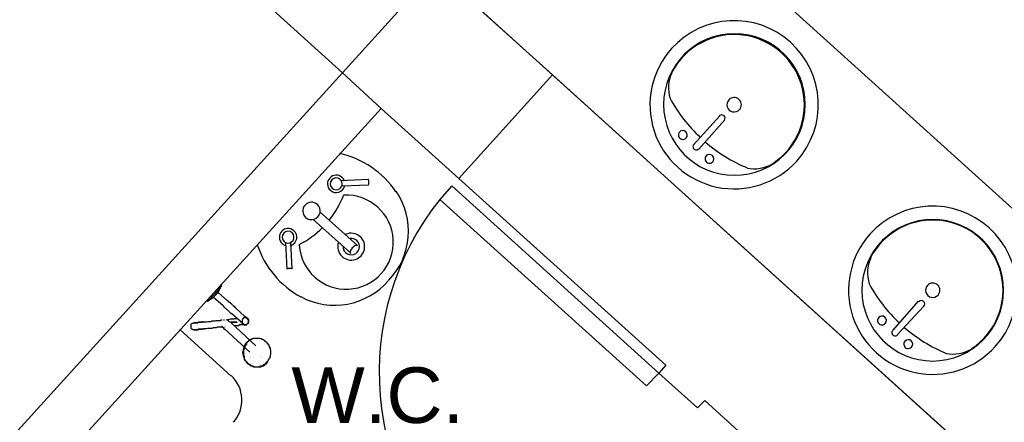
# Model space of a CAD drawing. Header units: millimetres. Extents: x 335 to 739279, y -1 to 84.
# Tile 121 of 244: x 377.1 to 380.85, y 38.18 to 39.71. Entities that reach past the tile are written whole.
import ezdxf

# ---------------------------------------------------------------- set-up
doc = ezdxf.new("R2010")
doc.units = ezdxf.units.MM
doc.header["$MEASUREMENT"] = 0
doc.styles.add('Arial', font='arial.ttf')

msp = doc.modelspace()

# ---------------------------------------------------------------- hatches: boundary and pattern name
at = {"linetype": 'Continuous'}
for points in [[(377.9838, 38.4279), (377.9768, 38.4329), (377.9798, 38.4299), (377.9838, 38.4279), (377.9838, 38.4279)], [(378.0218, 38.4319), (378.0218, 38.4359), (378.0208, 38.4329), (378.0218, 38.4319), (378.0218, 38.4319)], [(378.0378, 38.4099), (378.0438, 38.4159), (378.0438, 38.4159), (378.0418, 38.4119), (378.0418, 38.4119), (378.0378, 38.4099), (378.0378, 38.4099), (378.0378, 38.4099), (378.0378, 38.4099)]]:
    msp.add_hatch(color=256, dxfattribs=at).paths.add_polyline_path(points)

# ---------------------------------------------------------------- linework, layer by layer
at = {"color": 7}
for p, q in [((376.7088, 40.9829), (378.3308, 39.5129)), ((382.4668, 37.5579), (379.2198, 40.4959)), ((378.6858, 39.9059), (378.3308, 39.5129)), ((378.6858, 39.9069), (381.9328, 36.9679)), ((379.1288, 39.5049), (378.6858, 39.9059)), ((378.3308, 39.5129), (376.8598, 37.8909)), ((378.4778, 39.3769), (378.3308, 39.5129)), ((379.1288, 39.5049), (378.7728, 39.1109)), ((378.7728, 39.1109), (379.1288, 39.5049)), ((383.8488, 35.2319), (379.1288, 39.5049)), ((377.1418, 37.9049), (378.4778, 39.3769)), ((378.4778, 39.3769), (378.7728, 39.1109)), ((379.6658, 39.2379), (379.7648, 39.3489)), ((379.6858, 39.2219), (379.7828, 39.3329)), ((378.7728, 39.1109), (379.5598, 38.3999)), ((378.7728, 39.1109), (379.5598, 38.3999)), ((378.7468, 39.0829), (378.7008, 39.0309)), ((379.5338, 38.3699), (378.7468, 39.0829)), ((379.4868, 38.3209), (378.7008, 39.0309)), ((377.8688, 38.7009), (377.8448, 38.6719)), ((377.8498, 38.6689), (377.8578, 38.6769)), ((377.8578, 38.6769), (377.8708, 38.7029)), ((377.8938, 38.6449), (377.8578, 38.6769)), ((377.8708, 38.7029), (377.8668, 38.7069)), ((377.8138, 38.6449), (377.8178, 38.6439)), ((377.8178, 38.6439), (377.8408, 38.6589)), ((377.8448, 38.6719), (377.8188, 38.6439)), ((377.8408, 38.6589), (377.8498, 38.6689)), ((377.8408, 38.6589), (377.8768, 38.6269)), ((380.4238, 38.5329), (380.5208, 38.6429)), ((377.9578, 38.5869), (377.9268, 38.6159)), ((380.4408, 38.5169), (380.5408, 38.6239)), ((378.0008, 38.4739), (377.9048, 38.5639)), ((377.9098, 38.5959), (377.9418, 38.5689)), ((377.7138, 38.5339), (377.9058, 38.3589)), ((377.8818, 38.5379), (377.9778, 38.4489)), ((377.8848, 38.5449), (377.8828, 38.5449)), ((378.0458, 38.4839), (378.0438, 38.4849)), ((377.9718, 38.4049), (377.9738, 38.4039)), ((379.5598, 38.3999), (379.5338, 38.3699)), ((379.4868, 38.3209), (379.5338, 38.3699)), ((379.5338, 38.3699), (379.6808, 38.2369)), ((379.6808, 38.2369), (379.7078, 38.2659)), ((379.7078, 38.2659), (381.4278, 36.7069)), ((379.7078, 38.2659), (381.4278, 36.7069)), ((381.4278, 36.7069), (379.7078, 38.2659))]:
    msp.add_line(p, q, dxfattribs=at)
at = {"color": 7, "linetype": 'Continuous'}
for p, q in [((378.4278, 39.1059), (378.3248, 39.1009)), ((378.4298, 39.0849), (378.3278, 39.0809)), ((378.3878, 38.8549), (378.2448, 38.9829)), ((378.3618, 38.8259), (378.2188, 38.9539)), ((378.1208, 38.7649), (378.1158, 38.8669)), ((378.1398, 38.7669), (378.1338, 38.8669))]:
    msp.add_line(p, q, dxfattribs=at)
for points in [[(378.4278, 39.0849), (378.4298, 39.0859), (378.4298, 39.0859), (378.4308, 39.0889), (378.4308, 39.0899), (378.4308, 39.0899), (378.4308, 39.0909), (378.4308, 39.0909), (378.4308, 39.0909), (378.4308, 39.0939), (378.4308, 39.0939), (378.4308, 39.0939), (378.4308, 39.0939), (378.4308, 39.0939), (378.4308, 39.0949), (378.4308, 39.0949), (378.4308, 39.0949), (378.4308, 39.0949), (378.4308, 39.0949), (378.4308, 39.0949), (378.4308, 39.0949), (378.4308, 39.0969), (378.4308, 39.0969), (378.4308, 39.0969), (378.4308, 39.0969), (378.4308, 39.0969), (378.4308, 39.0989), (378.4308, 39.0989), (378.4308, 39.0989), (378.4308, 39.0989), (378.4308, 39.1009), (378.4308, 39.1009), (378.4308, 39.1019), (378.4308, 39.1019), (378.4298, 39.1049), (378.4298, 39.1059), (378.4278, 39.1059)], [(378.3878, 38.8549), (378.3868, 38.8559), (378.3858, 38.8559), (378.3828, 38.8559), (378.3818, 38.8559), (378.3798, 38.8549), (378.3778, 38.8549), (378.3758, 38.8519), (378.3748, 38.8519), (378.3748, 38.8509), (378.3718, 38.8509), (378.3718, 38.8509), (378.3708, 38.8499), (378.3708, 38.8499), (378.3708, 38.8499), (378.3698, 38.8469), (378.3698, 38.8469), (378.3698, 38.8469), (378.3698, 38.8459), (378.3668, 38.8459), (378.3668, 38.8459), (378.3668, 38.8439), (378.3658, 38.8439), (378.3658, 38.8439), (378.3658, 38.8419), (378.3658, 38.8419), (378.3638, 38.8399), (378.3638, 38.8399), (378.3618, 38.8389), (378.3618, 38.8389), (378.3618, 38.8359), (378.3598, 38.8349), (378.3598, 38.8339), (378.3598, 38.8309), (378.3598, 38.8299), (378.3598, 38.8279), (378.3618, 38.8259)], [(378.1398, 38.7669), (378.1398, 38.7669), (378.1378, 38.7669), (378.1368, 38.7679), (378.1368, 38.7679), (378.1338, 38.7679), (378.1338, 38.7679), (378.1328, 38.7679), (378.1328, 38.7679), (378.1328, 38.7679), (378.1318, 38.7679), (378.1318, 38.7679), (378.1318, 38.7679), (378.1318, 38.7679), (378.1318, 38.7679), (378.1318, 38.7679), (378.1288, 38.7679), (378.1288, 38.7679), (378.1288, 38.7679), (378.1288, 38.7679), (378.1288, 38.7679), (378.1288, 38.7679), (378.1288, 38.7679), (378.1278, 38.7679), (378.1278, 38.7679), (378.1278, 38.7679), (378.1278, 38.7679), (378.1278, 38.7679), (378.1258, 38.7679), (378.1258, 38.7679), (378.1258, 38.7679), (378.1238, 38.7679), (378.1238, 38.7669), (378.1218, 38.7669), (378.1208, 38.7669), (378.1208, 38.7669), (378.1208, 38.7649)]]:
    msp.add_lwpolyline(points, dxfattribs=at)
at = {"color": 7}
for points in [[(377.9268, 38.6159), (377.9258, 38.6169), (377.9248, 38.6169), (377.9248, 38.6189), (377.9218, 38.6189), (377.9208, 38.6209), (377.9208, 38.6229), (377.9188, 38.6229), (377.9168, 38.6239), (377.9148, 38.6269), (377.9138, 38.6279), (377.9108, 38.6289), (377.9108, 38.6289), (377.9098, 38.6319), (377.9088, 38.6329), (377.9058, 38.6349), (377.9048, 38.6369), (377.9028, 38.6389), (377.9008, 38.6389), (377.8988, 38.6399), (377.8978, 38.6429), (377.8948, 38.6439), (377.8938, 38.6449)], [(377.8768, 38.6269), (377.8778, 38.6239), (377.8788, 38.6229), (377.8818, 38.6209), (377.8828, 38.6189), (377.8848, 38.6169), (377.8868, 38.6159), (377.8888, 38.6129), (377.8898, 38.6129), (377.8928, 38.6119), (377.8938, 38.6109), (377.8948, 38.6079), (377.8978, 38.6069), (377.8978, 38.6069), (377.8988, 38.6049), (377.9008, 38.6029), (377.9028, 38.6009), (377.9048, 38.6009), (377.9048, 38.5999), (377.9058, 38.5969), (377.9088, 38.5969), (377.9088, 38.5959), (377.9098, 38.5959)], [(377.7668, 38.5339), (377.7668, 38.5339), (377.7668, 38.5339), (377.7658, 38.5339), (377.7658, 38.5339), (377.7658, 38.5339), (377.7648, 38.5339), (377.7648, 38.5339), (377.7648, 38.5339), (377.7648, 38.5339), (377.7618, 38.5339), (377.7618, 38.5339), (377.7618, 38.5339), (377.7608, 38.5339), (377.7608, 38.5339), (377.7608, 38.5369), (377.7608, 38.5369), (377.7588, 38.5369), (377.7588, 38.5369), (377.7588, 38.5369), (377.7588, 38.5369), (377.7568, 38.5379), (377.7568, 38.5379), (377.7568, 38.5379), (377.7568, 38.5379), (377.7568, 38.5379), (377.7558, 38.5399), (377.7558, 38.5399), (377.7558, 38.5399), (377.7558, 38.5399), (377.7558, 38.5419), (377.7558, 38.5419), (377.7558, 38.5419), (377.7548, 38.5439), (377.7548, 38.5439), (377.7548, 38.5439), (377.7548, 38.5439), (377.7548, 38.5449), (377.7548, 38.5449), (377.7548, 38.5449), (377.7548, 38.5479), (377.7548, 38.5479), (377.7548, 38.5479), (377.7548, 38.5479), (377.7548, 38.5489), (377.7548, 38.5489), (377.7548, 38.5489), (377.7548, 38.5499), (377.7548, 38.5499), (377.7548, 38.5499), (377.7548, 38.5529), (377.7548, 38.5529), (377.7558, 38.5529), (377.7558, 38.5529), (377.7558, 38.5539), (377.7558, 38.5539), (377.7558, 38.5539), (377.7558, 38.5539), (377.7558, 38.5559), (377.7568, 38.5559), (377.7568, 38.5559), (377.7568, 38.5559), (377.7568, 38.5579), (377.7568, 38.5579), (377.7588, 38.5579), (377.7588, 38.5579), (377.7588, 38.5579), (377.7588, 38.5579), (377.7608, 38.5599), (377.7608, 38.5599), (377.7608, 38.5599), (377.7618, 38.5599), (377.7618, 38.5599), (377.7618, 38.5599), (377.7618, 38.5599), (377.7648, 38.5599), (377.7648, 38.5599), (377.7648, 38.5609), (377.7658, 38.5609), (377.7658, 38.5609)], [(377.8028, 38.5649), (377.7988, 38.5649), (377.7968, 38.5639), (377.7928, 38.5639), (377.7908, 38.5639), (377.7868, 38.5639), (377.7858, 38.5639), (377.7818, 38.5639), (377.7808, 38.5609), (377.7778, 38.5609), (377.7748, 38.5609), (377.7728, 38.5609), (377.7708, 38.5609), (377.7708, 38.5609), (377.7698, 38.5609), (377.7668, 38.5609), (377.7668, 38.5609), (377.7658, 38.5609), (377.7658, 38.5609), (377.7658, 38.5609), (377.7658, 38.5609), (377.7658, 38.5609)], [(377.7658, 38.5609), (377.7658, 38.5609), (377.7658, 38.5609), (377.7658, 38.5609), (377.7668, 38.5609), (377.7668, 38.5609), (377.7698, 38.5609), (377.7698, 38.5609), (377.7708, 38.5609), (377.7728, 38.5609), (377.7748, 38.5609), (377.7768, 38.5609), (377.7808, 38.5609), (377.7818, 38.5639), (377.7828, 38.5639), (377.7868, 38.5639), (377.7888, 38.5639), (377.7928, 38.5639), (377.7968, 38.5639), (377.7988, 38.5649), (377.8028, 38.5649)], [(377.8028, 38.5649), (377.8088, 38.5649), (377.8138, 38.5649), (377.8188, 38.5659), (377.8248, 38.5659), (377.8298, 38.5659), (377.8338, 38.5689), (377.8388, 38.5689), (377.8418, 38.5689), (377.8468, 38.5689), (377.8508, 38.5699), (377.8548, 38.5699), (377.8578, 38.5699), (377.8618, 38.5699), (377.8628, 38.5699), (377.8668, 38.5699), (377.8688, 38.5719), (377.8728, 38.5719)], [(377.8788, 38.5719), (377.8788, 38.5719), (377.8818, 38.5719), (377.8818, 38.5719)], [(377.8898, 38.5739), (377.8928, 38.5739), (377.8988, 38.5739), (377.9048, 38.5759), (377.9108, 38.5759), (377.9168, 38.5759)], [(377.9028, 38.5639), (377.9028, 38.5639), (377.9008, 38.5649), (377.9008, 38.5649), (377.8988, 38.5659), (377.8988, 38.5659), (377.8978, 38.5689), (377.8978, 38.5689), (377.8978, 38.5689), (377.8948, 38.5699), (377.8948, 38.5699), (377.8948, 38.5699), (377.8948, 38.5699), (377.8938, 38.5699), (377.8938, 38.5699), (377.8938, 38.5719), (377.8938, 38.5719), (377.8938, 38.5719)], [(377.9308, 38.5639), (377.9218, 38.5639), (377.9208, 38.5639), (377.9188, 38.5639), (377.9188, 38.5639), (377.9188, 38.5639), (377.9188, 38.5639), (377.9188, 38.5639), (377.9188, 38.5639), (377.9188, 38.5639), (377.9188, 38.5639), (377.9188, 38.5639), (377.9188, 38.5639), (377.9188, 38.5639), (377.9168, 38.5639), (377.9168, 38.5639), (377.9168, 38.5639), (377.9168, 38.5639), (377.9168, 38.5639), (377.9168, 38.5639), (377.9168, 38.5639), (377.9168, 38.5639), (377.9168, 38.5639), (377.9168, 38.5639), (377.9168, 38.5639), (377.9168, 38.5639), (377.9168, 38.5639), (377.9168, 38.5639), (377.9168, 38.5639), (377.9168, 38.5639), (377.9168, 38.5639), (377.9168, 38.5639), (377.9168, 38.5639), (377.9168, 38.5639), (377.9148, 38.5639), (377.9138, 38.5639), (377.9048, 38.5639), (377.9138, 38.5639), (377.9148, 38.5639), (377.9168, 38.5639), (377.9168, 38.5639), (377.9168, 38.5639), (377.9168, 38.5639), (377.9168, 38.5639), (377.9168, 38.5639), (377.9168, 38.5639), (377.9168, 38.5639), (377.9168, 38.5639), (377.9168, 38.5639), (377.9168, 38.5639), (377.9168, 38.5639), (377.9168, 38.5639), (377.9168, 38.5639), (377.9168, 38.5639), (377.9168, 38.5639), (377.9168, 38.5639), (377.9168, 38.5639), (377.9168, 38.5639), (377.9168, 38.5639), (377.9188, 38.5639), (377.9188, 38.5639), (377.9188, 38.5639), (377.9188, 38.5639), (377.9188, 38.5639), (377.9188, 38.5639), (377.9188, 38.5639), (377.9188, 38.5639), (377.9188, 38.5639), (377.9188, 38.5639), (377.9188, 38.5639), (377.9208, 38.5639), (377.9218, 38.5639), (377.9308, 38.5639)], [(377.9308, 38.5639), (377.9218, 38.5639), (377.9208, 38.5639), (377.9188, 38.5639), (377.9188, 38.5639), (377.9188, 38.5639), (377.9188, 38.5639), (377.9188, 38.5639), (377.9188, 38.5639), (377.9188, 38.5639), (377.9188, 38.5639), (377.9188, 38.5639), (377.9188, 38.5639), (377.9188, 38.5639), (377.9168, 38.5639), (377.9168, 38.5639), (377.9168, 38.5639), (377.9168, 38.5639), (377.9168, 38.5639), (377.9168, 38.5639), (377.9168, 38.5639), (377.9168, 38.5639), (377.9168, 38.5639), (377.9168, 38.5639), (377.9168, 38.5639), (377.9168, 38.5639), (377.9168, 38.5639), (377.9168, 38.5639), (377.9168, 38.5639), (377.9168, 38.5639), (377.9168, 38.5639), (377.9168, 38.5639), (377.9168, 38.5639), (377.9168, 38.5639), (377.9148, 38.5639), (377.9138, 38.5639), (377.9048, 38.5639), (377.9138, 38.5639), (377.9148, 38.5639), (377.9168, 38.5639), (377.9168, 38.5639), (377.9168, 38.5639), (377.9168, 38.5639), (377.9168, 38.5639), (377.9168, 38.5639), (377.9168, 38.5639), (377.9168, 38.5639), (377.9168, 38.5639), (377.9168, 38.5639), (377.9168, 38.5639), (377.9168, 38.5639), (377.9168, 38.5639), (377.9168, 38.5639), (377.9168, 38.5639), (377.9168, 38.5639), (377.9168, 38.5639), (377.9168, 38.5639), (377.9168, 38.5639), (377.9168, 38.5639), (377.9188, 38.5639), (377.9188, 38.5639), (377.9188, 38.5639), (377.9188, 38.5639), (377.9188, 38.5639), (377.9188, 38.5639), (377.9188, 38.5639), (377.9188, 38.5639), (377.9188, 38.5639), (377.9188, 38.5639), (377.9188, 38.5639), (377.9208, 38.5639), (377.9218, 38.5639), (377.9308, 38.5639)], [(377.9308, 38.5639), (377.9218, 38.5639), (377.9208, 38.5639), (377.9188, 38.5639), (377.9188, 38.5639), (377.9188, 38.5639), (377.9188, 38.5639), (377.9188, 38.5639), (377.9188, 38.5639), (377.9188, 38.5639), (377.9188, 38.5639), (377.9188, 38.5639), (377.9188, 38.5639), (377.9188, 38.5639), (377.9168, 38.5639), (377.9168, 38.5639), (377.9168, 38.5639), (377.9168, 38.5639), (377.9168, 38.5639), (377.9168, 38.5639), (377.9168, 38.5639), (377.9168, 38.5639), (377.9168, 38.5639), (377.9168, 38.5639), (377.9168, 38.5639), (377.9168, 38.5639), (377.9168, 38.5639), (377.9168, 38.5639), (377.9168, 38.5639), (377.9168, 38.5639), (377.9168, 38.5639), (377.9168, 38.5639), (377.9168, 38.5639), (377.9168, 38.5639), (377.9148, 38.5639), (377.9138, 38.5639), (377.9048, 38.5639), (377.9138, 38.5639), (377.9148, 38.5639), (377.9168, 38.5639), (377.9168, 38.5639), (377.9168, 38.5639), (377.9168, 38.5639), (377.9168, 38.5639), (377.9168, 38.5639), (377.9168, 38.5639), (377.9168, 38.5639), (377.9168, 38.5639), (377.9168, 38.5639), (377.9168, 38.5639), (377.9168, 38.5639), (377.9168, 38.5639), (377.9168, 38.5639), (377.9168, 38.5639), (377.9168, 38.5639), (377.9168, 38.5639), (377.9168, 38.5639), (377.9168, 38.5639), (377.9168, 38.5639), (377.9188, 38.5639), (377.9188, 38.5639), (377.9188, 38.5639), (377.9188, 38.5639), (377.9188, 38.5639), (377.9188, 38.5639), (377.9188, 38.5639), (377.9188, 38.5639), (377.9188, 38.5639), (377.9188, 38.5639), (377.9188, 38.5639), (377.9208, 38.5639), (377.9218, 38.5639), (377.9308, 38.5639)], [(377.9308, 38.5639), (377.9218, 38.5639), (377.9208, 38.5639), (377.9188, 38.5639), (377.9188, 38.5639), (377.9188, 38.5639), (377.9188, 38.5639), (377.9188, 38.5639), (377.9188, 38.5639), (377.9188, 38.5639), (377.9188, 38.5639), (377.9188, 38.5639), (377.9188, 38.5639), (377.9188, 38.5639), (377.9168, 38.5639), (377.9168, 38.5639), (377.9168, 38.5639), (377.9168, 38.5639), (377.9168, 38.5639), (377.9168, 38.5639), (377.9168, 38.5639), (377.9168, 38.5639), (377.9168, 38.5639), (377.9168, 38.5639), (377.9168, 38.5639), (377.9168, 38.5639), (377.9168, 38.5639), (377.9168, 38.5639), (377.9168, 38.5639), (377.9168, 38.5639), (377.9168, 38.5639), (377.9168, 38.5639), (377.9168, 38.5639), (377.9168, 38.5639), (377.9148, 38.5639), (377.9138, 38.5639), (377.9048, 38.5639), (377.9138, 38.5639), (377.9148, 38.5639), (377.9168, 38.5639), (377.9168, 38.5639), (377.9168, 38.5639), (377.9168, 38.5639), (377.9168, 38.5639), (377.9168, 38.5639), (377.9168, 38.5639), (377.9168, 38.5639), (377.9168, 38.5639), (377.9168, 38.5639), (377.9168, 38.5639), (377.9168, 38.5639), (377.9168, 38.5639), (377.9168, 38.5639), (377.9168, 38.5639), (377.9168, 38.5639), (377.9168, 38.5639), (377.9168, 38.5639), (377.9168, 38.5639), (377.9168, 38.5639), (377.9188, 38.5639), (377.9188, 38.5639), (377.9188, 38.5639), (377.9188, 38.5639), (377.9188, 38.5639), (377.9188, 38.5639), (377.9188, 38.5639), (377.9188, 38.5639), (377.9188, 38.5639), (377.9188, 38.5639), (377.9188, 38.5639), (377.9208, 38.5639), (377.9218, 38.5639), (377.9308, 38.5639)], [(377.9308, 38.5639), (377.9218, 38.5639), (377.9208, 38.5639), (377.9188, 38.5639), (377.9188, 38.5639), (377.9188, 38.5639), (377.9188, 38.5639), (377.9188, 38.5639), (377.9188, 38.5639), (377.9188, 38.5639), (377.9188, 38.5639), (377.9188, 38.5639), (377.9188, 38.5639), (377.9188, 38.5639), (377.9168, 38.5639), (377.9168, 38.5639), (377.9168, 38.5639), (377.9168, 38.5639), (377.9168, 38.5639), (377.9168, 38.5639), (377.9168, 38.5639), (377.9168, 38.5639), (377.9168, 38.5639), (377.9168, 38.5639), (377.9168, 38.5639), (377.9168, 38.5639), (377.9168, 38.5639), (377.9168, 38.5639), (377.9168, 38.5639), (377.9168, 38.5639), (377.9168, 38.5639), (377.9168, 38.5639), (377.9168, 38.5639), (377.9168, 38.5639), (377.9148, 38.5639), (377.9138, 38.5639), (377.9048, 38.5639), (377.9138, 38.5639), (377.9148, 38.5639), (377.9168, 38.5639), (377.9168, 38.5639), (377.9168, 38.5639), (377.9168, 38.5639), (377.9168, 38.5639), (377.9168, 38.5639), (377.9168, 38.5639), (377.9168, 38.5639), (377.9168, 38.5639), (377.9168, 38.5639), (377.9168, 38.5639), (377.9168, 38.5639), (377.9168, 38.5639), (377.9168, 38.5639), (377.9168, 38.5639), (377.9168, 38.5639), (377.9168, 38.5639), (377.9168, 38.5639), (377.9168, 38.5639), (377.9168, 38.5639), (377.9188, 38.5639), (377.9188, 38.5639), (377.9188, 38.5639), (377.9188, 38.5639), (377.9188, 38.5639), (377.9188, 38.5639), (377.9188, 38.5639), (377.9188, 38.5639), (377.9188, 38.5639), (377.9188, 38.5639), (377.9188, 38.5639), (377.9208, 38.5639), (377.9218, 38.5639), (377.9308, 38.5639)], [(377.9308, 38.5639), (377.9218, 38.5639), (377.9208, 38.5639), (377.9188, 38.5639), (377.9188, 38.5639), (377.9188, 38.5639), (377.9188, 38.5639), (377.9188, 38.5639), (377.9188, 38.5639), (377.9188, 38.5639), (377.9188, 38.5639), (377.9188, 38.5639), (377.9188, 38.5639), (377.9188, 38.5639), (377.9168, 38.5639), (377.9168, 38.5639), (377.9168, 38.5639), (377.9168, 38.5639), (377.9168, 38.5639), (377.9168, 38.5639), (377.9168, 38.5639), (377.9168, 38.5639), (377.9168, 38.5639), (377.9168, 38.5639), (377.9168, 38.5639), (377.9168, 38.5639), (377.9168, 38.5639), (377.9168, 38.5639), (377.9168, 38.5639), (377.9168, 38.5639), (377.9168, 38.5639), (377.9168, 38.5639), (377.9168, 38.5639), (377.9168, 38.5639), (377.9148, 38.5639), (377.9138, 38.5639), (377.9048, 38.5639), (377.9138, 38.5639), (377.9148, 38.5639), (377.9168, 38.5639), (377.9168, 38.5639), (377.9168, 38.5639), (377.9168, 38.5639), (377.9168, 38.5639), (377.9168, 38.5639), (377.9168, 38.5639), (377.9168, 38.5639), (377.9168, 38.5639), (377.9168, 38.5639), (377.9168, 38.5639), (377.9168, 38.5639), (377.9168, 38.5639), (377.9168, 38.5639), (377.9168, 38.5639), (377.9168, 38.5639), (377.9168, 38.5639), (377.9168, 38.5639), (377.9168, 38.5639), (377.9168, 38.5639), (377.9188, 38.5639), (377.9188, 38.5639), (377.9188, 38.5639), (377.9188, 38.5639), (377.9188, 38.5639), (377.9188, 38.5639), (377.9188, 38.5639), (377.9188, 38.5639), (377.9188, 38.5639), (377.9188, 38.5639), (377.9188, 38.5639), (377.9208, 38.5639), (377.9218, 38.5639), (377.9308, 38.5639)], [(377.9308, 38.5639), (377.9218, 38.5639), (377.9208, 38.5639), (377.9188, 38.5639), (377.9188, 38.5639), (377.9188, 38.5639), (377.9188, 38.5639), (377.9188, 38.5639), (377.9188, 38.5639), (377.9188, 38.5639), (377.9188, 38.5639), (377.9188, 38.5639), (377.9188, 38.5639), (377.9188, 38.5639), (377.9168, 38.5639), (377.9168, 38.5639), (377.9168, 38.5639), (377.9168, 38.5639), (377.9168, 38.5639), (377.9168, 38.5639), (377.9168, 38.5639), (377.9168, 38.5639), (377.9168, 38.5639), (377.9168, 38.5639), (377.9168, 38.5639), (377.9168, 38.5639), (377.9168, 38.5639), (377.9168, 38.5639), (377.9168, 38.5639), (377.9168, 38.5639), (377.9168, 38.5639), (377.9168, 38.5639), (377.9168, 38.5639), (377.9168, 38.5639), (377.9148, 38.5639), (377.9138, 38.5639), (377.9048, 38.5639), (377.9138, 38.5639), (377.9148, 38.5639), (377.9168, 38.5639), (377.9168, 38.5639), (377.9168, 38.5639), (377.9168, 38.5639), (377.9168, 38.5639), (377.9168, 38.5639), (377.9168, 38.5639), (377.9168, 38.5639), (377.9168, 38.5639), (377.9168, 38.5639), (377.9168, 38.5639), (377.9168, 38.5639), (377.9168, 38.5639), (377.9168, 38.5639), (377.9168, 38.5639), (377.9168, 38.5639), (377.9168, 38.5639), (377.9168, 38.5639), (377.9168, 38.5639), (377.9168, 38.5639), (377.9188, 38.5639), (377.9188, 38.5639), (377.9188, 38.5639), (377.9188, 38.5639), (377.9188, 38.5639), (377.9188, 38.5639), (377.9188, 38.5639), (377.9188, 38.5639), (377.9188, 38.5639), (377.9188, 38.5639), (377.9188, 38.5639), (377.9208, 38.5639), (377.9218, 38.5639), (377.9308, 38.5639)], [(377.9168, 38.5759), (377.9188, 38.5759), (377.9208, 38.5769), (377.9218, 38.5769), (377.9248, 38.5769), (377.9258, 38.5769), (377.9268, 38.5769), (377.9298, 38.5769), (377.9308, 38.5769)], [(377.9418, 38.5689), (377.9418, 38.5659), (377.9428, 38.5659), (377.9428, 38.5649), (377.9458, 38.5649), (377.9468, 38.5639), (377.9468, 38.5639), (377.9468, 38.5609), (377.9488, 38.5609), (377.9488, 38.5599), (377.9508, 38.5599), (377.9508, 38.5599), (377.9508, 38.5599), (377.9508, 38.5579), (377.9528, 38.5579), (377.9528, 38.5579), (377.9528, 38.5579), (377.9528, 38.5579), (377.9528, 38.5579)], [(377.9688, 38.5769), (377.9688, 38.5769), (377.9678, 38.5799), (377.9678, 38.5799), (377.9658, 38.5799), (377.9638, 38.5809), (377.9638, 38.5809), (377.9618, 38.5809), (377.9608, 38.5809), (377.9608, 38.5809), (377.9578, 38.5809), (377.9568, 38.5809), (377.9568, 38.5809), (377.9568, 38.5799), (377.9568, 38.5799), (377.9538, 38.5799), (377.9528, 38.5769), (377.9528, 38.5769), (377.9528, 38.5759), (377.9508, 38.5759), (377.9508, 38.5739), (377.9488, 38.5739), (377.9488, 38.5719), (377.9488, 38.5719), (377.9488, 38.5699), (377.9488, 38.5689), (377.9488, 38.5689), (377.9488, 38.5659), (377.9488, 38.5649), (377.9488, 38.5649), (377.9488, 38.5639), (377.9488, 38.5609), (377.9488, 38.5609), (377.9508, 38.5599), (377.9508, 38.5599), (377.9528, 38.5579), (377.9528, 38.5579), (377.9538, 38.5559), (377.9538, 38.5559), (377.9568, 38.5559), (377.9568, 38.5539), (377.9568, 38.5539), (377.9578, 38.5539), (377.9578, 38.5539), (377.9608, 38.5539), (377.9608, 38.5539), (377.9618, 38.5539), (377.9638, 38.5539), (377.9638, 38.5539), (377.9658, 38.5539), (377.9678, 38.5559), (377.9678, 38.5559), (377.9688, 38.5559), (377.9688, 38.5579), (377.9718, 38.5579), (377.9718, 38.5599), (377.9718, 38.5599), (377.9728, 38.5609), (377.9728, 38.5639), (377.9728, 38.5639), (377.9728, 38.5649), (377.9738, 38.5649), (377.9738, 38.5659), (377.9738, 38.5689), (377.9738, 38.5689), (377.9728, 38.5699), (377.9728, 38.5719), (377.9728, 38.5719), (377.9728, 38.5739), (377.9718, 38.5739), (377.9718, 38.5759), (377.9718, 38.5759), (377.9688, 38.5769)], [(377.9688, 38.5769), (377.9688, 38.5769), (377.9678, 38.5799), (377.9678, 38.5799), (377.9658, 38.5799), (377.9638, 38.5809), (377.9638, 38.5809), (377.9618, 38.5809), (377.9608, 38.5809), (377.9608, 38.5809), (377.9578, 38.5809), (377.9568, 38.5809), (377.9568, 38.5809), (377.9568, 38.5799), (377.9568, 38.5799), (377.9538, 38.5799), (377.9528, 38.5769), (377.9528, 38.5769), (377.9528, 38.5759), (377.9508, 38.5759), (377.9508, 38.5739), (377.9488, 38.5739), (377.9488, 38.5719), (377.9488, 38.5719), (377.9488, 38.5699), (377.9488, 38.5689), (377.9488, 38.5689), (377.9488, 38.5659), (377.9488, 38.5649), (377.9488, 38.5649), (377.9488, 38.5639), (377.9488, 38.5609), (377.9488, 38.5609), (377.9508, 38.5599), (377.9508, 38.5599), (377.9528, 38.5579), (377.9528, 38.5579), (377.9538, 38.5559), (377.9538, 38.5559), (377.9568, 38.5559), (377.9568, 38.5539), (377.9568, 38.5539), (377.9578, 38.5539), (377.9578, 38.5539), (377.9608, 38.5539), (377.9608, 38.5539), (377.9618, 38.5539), (377.9638, 38.5539), (377.9638, 38.5539), (377.9658, 38.5539), (377.9678, 38.5559), (377.9678, 38.5559), (377.9688, 38.5559), (377.9688, 38.5579), (377.9718, 38.5579), (377.9718, 38.5599), (377.9718, 38.5599), (377.9728, 38.5609), (377.9728, 38.5639), (377.9728, 38.5639), (377.9728, 38.5649), (377.9738, 38.5649), (377.9738, 38.5659), (377.9738, 38.5689), (377.9738, 38.5689), (377.9728, 38.5699), (377.9728, 38.5719), (377.9728, 38.5719), (377.9728, 38.5739), (377.9718, 38.5739), (377.9718, 38.5759), (377.9718, 38.5759), (377.9688, 38.5769)], [(377.9688, 38.5769), (377.9688, 38.5769), (377.9678, 38.5799), (377.9678, 38.5799), (377.9658, 38.5799), (377.9638, 38.5809), (377.9638, 38.5809), (377.9618, 38.5809), (377.9608, 38.5809), (377.9608, 38.5809), (377.9578, 38.5809), (377.9568, 38.5809), (377.9568, 38.5809), (377.9568, 38.5799), (377.9568, 38.5799), (377.9538, 38.5799), (377.9528, 38.5769), (377.9528, 38.5769), (377.9528, 38.5759), (377.9508, 38.5759), (377.9508, 38.5739), (377.9488, 38.5739), (377.9488, 38.5719), (377.9488, 38.5719), (377.9488, 38.5699), (377.9488, 38.5689), (377.9488, 38.5689), (377.9488, 38.5659), (377.9488, 38.5649), (377.9488, 38.5649), (377.9488, 38.5639), (377.9488, 38.5609), (377.9488, 38.5609), (377.9508, 38.5599), (377.9508, 38.5599), (377.9528, 38.5579), (377.9528, 38.5579), (377.9538, 38.5559), (377.9538, 38.5559), (377.9568, 38.5559), (377.9568, 38.5539), (377.9568, 38.5539), (377.9578, 38.5539), (377.9578, 38.5539), (377.9608, 38.5539), (377.9608, 38.5539), (377.9618, 38.5539), (377.9638, 38.5539), (377.9638, 38.5539), (377.9658, 38.5539), (377.9678, 38.5559), (377.9678, 38.5559), (377.9688, 38.5559), (377.9688, 38.5579), (377.9718, 38.5579), (377.9718, 38.5599), (377.9718, 38.5599), (377.9728, 38.5609), (377.9728, 38.5639), (377.9728, 38.5639), (377.9728, 38.5649), (377.9738, 38.5649), (377.9738, 38.5659), (377.9738, 38.5689), (377.9738, 38.5689), (377.9728, 38.5699), (377.9728, 38.5719), (377.9728, 38.5719), (377.9728, 38.5739), (377.9718, 38.5739), (377.9718, 38.5759), (377.9718, 38.5759), (377.9688, 38.5769)], [(377.9688, 38.5769), (377.9688, 38.5769), (377.9678, 38.5799), (377.9678, 38.5799), (377.9658, 38.5799), (377.9638, 38.5809), (377.9638, 38.5809), (377.9618, 38.5809), (377.9608, 38.5809), (377.9608, 38.5809), (377.9578, 38.5809), (377.9568, 38.5809), (377.9568, 38.5809), (377.9568, 38.5799), (377.9568, 38.5799), (377.9538, 38.5799), (377.9528, 38.5769), (377.9528, 38.5769), (377.9528, 38.5759), (377.9508, 38.5759), (377.9508, 38.5739), (377.9488, 38.5739), (377.9488, 38.5719), (377.9488, 38.5719), (377.9488, 38.5699), (377.9488, 38.5689), (377.9488, 38.5689), (377.9488, 38.5659), (377.9488, 38.5649), (377.9488, 38.5649), (377.9488, 38.5639), (377.9488, 38.5609), (377.9488, 38.5609), (377.9508, 38.5599), (377.9508, 38.5599), (377.9528, 38.5579), (377.9528, 38.5579), (377.9538, 38.5559), (377.9538, 38.5559), (377.9568, 38.5559), (377.9568, 38.5539), (377.9568, 38.5539), (377.9578, 38.5539), (377.9578, 38.5539), (377.9608, 38.5539), (377.9608, 38.5539), (377.9618, 38.5539), (377.9638, 38.5539), (377.9638, 38.5539), (377.9658, 38.5539), (377.9678, 38.5559), (377.9678, 38.5559), (377.9688, 38.5559), (377.9688, 38.5579), (377.9718, 38.5579), (377.9718, 38.5599), (377.9718, 38.5599), (377.9728, 38.5609), (377.9728, 38.5639), (377.9728, 38.5639), (377.9728, 38.5649), (377.9738, 38.5649), (377.9738, 38.5659), (377.9738, 38.5689), (377.9738, 38.5689), (377.9728, 38.5699), (377.9728, 38.5719), (377.9728, 38.5719), (377.9728, 38.5739), (377.9718, 38.5739), (377.9718, 38.5759), (377.9718, 38.5759), (377.9688, 38.5769)], [(377.9688, 38.5769), (377.9688, 38.5769), (377.9678, 38.5799), (377.9678, 38.5799), (377.9658, 38.5799), (377.9638, 38.5809), (377.9638, 38.5809), (377.9618, 38.5809), (377.9608, 38.5809), (377.9608, 38.5809), (377.9578, 38.5809), (377.9568, 38.5809), (377.9568, 38.5809), (377.9568, 38.5799), (377.9568, 38.5799), (377.9538, 38.5799), (377.9528, 38.5769), (377.9528, 38.5769), (377.9528, 38.5759), (377.9508, 38.5759), (377.9508, 38.5739), (377.9488, 38.5739), (377.9488, 38.5719), (377.9488, 38.5719), (377.9488, 38.5699), (377.9488, 38.5689), (377.9488, 38.5689), (377.9488, 38.5659), (377.9488, 38.5649), (377.9488, 38.5649), (377.9488, 38.5639), (377.9488, 38.5609), (377.9488, 38.5609), (377.9508, 38.5599), (377.9508, 38.5599), (377.9528, 38.5579), (377.9528, 38.5579), (377.9538, 38.5559), (377.9538, 38.5559), (377.9568, 38.5559), (377.9568, 38.5539), (377.9568, 38.5539), (377.9578, 38.5539), (377.9578, 38.5539), (377.9608, 38.5539), (377.9608, 38.5539), (377.9618, 38.5539), (377.9638, 38.5539), (377.9638, 38.5539), (377.9658, 38.5539), (377.9678, 38.5559), (377.9678, 38.5559), (377.9688, 38.5559), (377.9688, 38.5579), (377.9718, 38.5579), (377.9718, 38.5599), (377.9718, 38.5599), (377.9728, 38.5609), (377.9728, 38.5639), (377.9728, 38.5639), (377.9728, 38.5649), (377.9738, 38.5649), (377.9738, 38.5659), (377.9738, 38.5689), (377.9738, 38.5689), (377.9728, 38.5699), (377.9728, 38.5719), (377.9728, 38.5719), (377.9728, 38.5739), (377.9718, 38.5739), (377.9718, 38.5759), (377.9718, 38.5759), (377.9688, 38.5769)], [(377.9688, 38.5769), (377.9688, 38.5769), (377.9678, 38.5799), (377.9678, 38.5799), (377.9658, 38.5799), (377.9638, 38.5809), (377.9638, 38.5809), (377.9618, 38.5809), (377.9608, 38.5809), (377.9608, 38.5809), (377.9578, 38.5809), (377.9568, 38.5809), (377.9568, 38.5809), (377.9568, 38.5799), (377.9568, 38.5799), (377.9538, 38.5799), (377.9528, 38.5769), (377.9528, 38.5769), (377.9528, 38.5759), (377.9508, 38.5759), (377.9508, 38.5739), (377.9488, 38.5739), (377.9488, 38.5719), (377.9488, 38.5719), (377.9488, 38.5699), (377.9488, 38.5689), (377.9488, 38.5689), (377.9488, 38.5659), (377.9488, 38.5649), (377.9488, 38.5649), (377.9488, 38.5639), (377.9488, 38.5609), (377.9488, 38.5609), (377.9508, 38.5599), (377.9508, 38.5599), (377.9528, 38.5579), (377.9528, 38.5579), (377.9538, 38.5559), (377.9538, 38.5559), (377.9568, 38.5559), (377.9568, 38.5539), (377.9568, 38.5539), (377.9578, 38.5539), (377.9578, 38.5539), (377.9608, 38.5539), (377.9608, 38.5539), (377.9618, 38.5539), (377.9638, 38.5539), (377.9638, 38.5539), (377.9658, 38.5539), (377.9678, 38.5559), (377.9678, 38.5559), (377.9688, 38.5559), (377.9688, 38.5579), (377.9718, 38.5579), (377.9718, 38.5599), (377.9718, 38.5599), (377.9728, 38.5609), (377.9728, 38.5639), (377.9728, 38.5639), (377.9728, 38.5649), (377.9738, 38.5649), (377.9738, 38.5659), (377.9738, 38.5689), (377.9738, 38.5689), (377.9728, 38.5699), (377.9728, 38.5719), (377.9728, 38.5719), (377.9728, 38.5739), (377.9718, 38.5739), (377.9718, 38.5759), (377.9718, 38.5759), (377.9688, 38.5769)], [(377.9568, 38.5809), (377.9568, 38.5809), (377.9578, 38.5809), (377.9578, 38.5809), (377.9578, 38.5809), (377.9578, 38.5809), (377.9578, 38.5809), (377.9578, 38.5809), (377.9578, 38.5809)], [(377.9688, 38.5769), (377.9688, 38.5769), (377.9688, 38.5769), (377.9688, 38.5769), (377.9688, 38.5769), (377.9688, 38.5769), (377.9678, 38.5799), (377.9678, 38.5799), (377.9678, 38.5799), (377.9658, 38.5809), (377.9658, 38.5809), (377.9658, 38.5809), (377.9638, 38.5819), (377.9638, 38.5819), (377.9618, 38.5839), (377.9608, 38.5839), (377.9608, 38.5849), (377.9578, 38.5849), (377.9578, 38.5869), (377.9578, 38.5869)], [(377.9578, 38.5809), (377.9608, 38.5809), (377.9608, 38.5809), (377.9608, 38.5809), (377.9618, 38.5809), (377.9618, 38.5809), (377.9618, 38.5809), (377.9618, 38.5809), (377.9638, 38.5809), (377.9638, 38.5809), (377.9638, 38.5809), (377.9658, 38.5799), (377.9658, 38.5799), (377.9658, 38.5799), (377.9658, 38.5799), (377.9678, 38.5799), (377.9678, 38.5799), (377.9678, 38.5799), (377.9678, 38.5769), (377.9688, 38.5769), (377.9688, 38.5769), (377.9688, 38.5769), (377.9688, 38.5769), (377.9718, 38.5759), (377.9718, 38.5759), (377.9718, 38.5759), (377.9718, 38.5759), (377.9718, 38.5759), (377.9718, 38.5739), (377.9728, 38.5739), (377.9728, 38.5739), (377.9728, 38.5739), (377.9728, 38.5719), (377.9728, 38.5719), (377.9728, 38.5719), (377.9728, 38.5699), (377.9728, 38.5699), (377.9728, 38.5699), (377.9738, 38.5699), (377.9738, 38.5689), (377.9738, 38.5689), (377.9738, 38.5689), (377.9738, 38.5659), (377.9738, 38.5659), (377.9738, 38.5659), (377.9738, 38.5649), (377.9728, 38.5649), (377.9728, 38.5649), (377.9728, 38.5649), (377.9728, 38.5639), (377.9728, 38.5639), (377.9728, 38.5639), (377.9728, 38.5609), (377.9728, 38.5609), (377.9728, 38.5609), (377.9728, 38.5609), (377.9718, 38.5599), (377.9718, 38.5599), (377.9718, 38.5599), (377.9718, 38.5599), (377.9718, 38.5579), (377.9688, 38.5579), (377.9688, 38.5579), (377.9688, 38.5579), (377.9688, 38.5579), (377.9688, 38.5559), (377.9678, 38.5559), (377.9678, 38.5559), (377.9678, 38.5559), (377.9678, 38.5559), (377.9658, 38.5559), (377.9658, 38.5539), (377.9658, 38.5539), (377.9638, 38.5539), (377.9638, 38.5539), (377.9638, 38.5539), (377.9638, 38.5539), (377.9618, 38.5539), (377.9618, 38.5539), (377.9618, 38.5539)], [(377.8068, 38.5379), (377.8028, 38.5379), (377.7988, 38.5369), (377.7968, 38.5369), (377.7928, 38.5369), (377.7908, 38.5369), (377.7868, 38.5369), (377.7858, 38.5369), (377.7818, 38.5369), (377.7808, 38.5339), (377.7778, 38.5339), (377.7768, 38.5339), (377.7748, 38.5339), (377.7728, 38.5339), (377.7708, 38.5339), (377.7708, 38.5339), (377.7698, 38.5339), (377.7698, 38.5339), (377.7668, 38.5339), (377.7668, 38.5339), (377.7668, 38.5339), (377.7668, 38.5339)], [(377.7668, 38.5339), (377.7668, 38.5339), (377.7668, 38.5339), (377.7698, 38.5339), (377.7698, 38.5339), (377.7708, 38.5339), (377.7708, 38.5339), (377.7728, 38.5339), (377.7748, 38.5339), (377.7768, 38.5339), (377.7778, 38.5339), (377.7808, 38.5339), (377.7818, 38.5339), (377.7828, 38.5369), (377.7868, 38.5369), (377.7888, 38.5369), (377.7928, 38.5369), (377.7968, 38.5369), (377.7988, 38.5369), (377.8018, 38.5379), (377.8048, 38.5379), (377.8068, 38.5379)], [(377.8728, 38.5449), (377.8708, 38.5449), (377.8668, 38.5439), (377.8658, 38.5439), (377.8618, 38.5439), (377.8578, 38.5439), (377.8548, 38.5439), (377.8508, 38.5419), (377.8468, 38.5419), (377.8418, 38.5419), (377.8388, 38.5419), (377.8338, 38.5399), (377.8288, 38.5399), (377.8248, 38.5399), (377.8188, 38.5399), (377.8138, 38.5379), (377.8088, 38.5379), (377.8068, 38.5379)], [(377.8708, 38.5479), (377.8728, 38.5479), (377.8728, 38.5479), (377.8728, 38.5479), (377.8728, 38.5449), (377.8728, 38.5449), (377.8728, 38.5449), (377.8738, 38.5449), (377.8738, 38.5449), (377.8738, 38.5439), (377.8768, 38.5439), (377.8768, 38.5439), (377.8768, 38.5419), (377.8778, 38.5419), (377.8778, 38.5399), (377.8788, 38.5399), (377.8788, 38.5379), (377.8818, 38.5379)], [(377.9618, 38.5539), (377.9618, 38.5539), (377.9618, 38.5539), (377.9618, 38.5539), (377.9618, 38.5539), (377.9608, 38.5539), (377.9608, 38.5539), (377.9608, 38.5539), (377.9608, 38.5539), (377.9578, 38.5539), (377.9578, 38.5539), (377.9568, 38.5539), (377.9568, 38.5539), (377.9568, 38.5539), (377.9568, 38.5529), (377.9538, 38.5529), (377.9538, 38.5529), (377.9528, 38.5529), (377.9508, 38.5529), (377.9508, 38.5529), (377.9488, 38.5529), (377.9468, 38.5529), (377.9458, 38.5529), (377.9458, 38.5529), (377.9428, 38.5529), (377.9418, 38.5529), (377.9408, 38.5529), (377.9378, 38.5529), (377.9368, 38.5499), (377.9348, 38.5499), (377.9328, 38.5499), (377.9308, 38.5499), (377.9298, 38.5499), (377.9268, 38.5499), (377.9258, 38.5499), (377.9248, 38.5499), (377.9218, 38.5499), (377.9208, 38.5489), (377.9188, 38.5489), (377.9188, 38.5489)], [(378.0408, 38.4889), (378.0368, 38.4899), (378.0328, 38.4939), (378.0298, 38.4959), (378.0248, 38.4969), (378.0208, 38.4999), (378.0158, 38.5009), (378.0098, 38.5009), (378.0058, 38.5019), (378.0008, 38.5019), (377.9978, 38.5009), (377.9928, 38.5009), (377.9878, 38.4999), (377.9838, 38.4969), (377.9798, 38.4959), (377.9738, 38.4939), (377.9718, 38.4899), (377.9678, 38.4889), (377.9638, 38.4849), (377.9618, 38.4809), (377.9578, 38.4759), (377.9568, 38.4729), (377.9568, 38.4689), (377.9538, 38.4639), (377.9528, 38.4599), (377.9528, 38.4539), (377.9508, 38.4489), (377.9508, 38.4459), (377.9528, 38.4409), (377.9528, 38.4369), (377.9538, 38.4319), (377.9568, 38.4279), (377.9568, 38.4219), (377.9578, 38.4199), (377.9618, 38.4159), (377.9658, 38.4119), (377.9678, 38.4089), (377.9718, 38.4049), (377.9768, 38.4039), (377.9798, 38.3999), (377.9838, 38.3979), (377.9888, 38.3959), (377.9928, 38.3959), (377.9978, 38.3939), (378.0038, 38.3939), (378.0058, 38.3939), (378.0118, 38.3939), (378.0158, 38.3959), (378.0208, 38.3979), (378.0248, 38.3979), (378.0298, 38.4009), (378.0328, 38.4039), (378.0368, 38.4049), (378.0408, 38.4089), (378.0438, 38.4119), (378.0478, 38.4159), (378.0488, 38.4199), (378.0528, 38.4249), (378.0538, 38.4279), (378.0568, 38.4319), (378.0568, 38.4369), (378.0578, 38.4419), (378.0578, 38.4459), (378.0578, 38.4519), (378.0578, 38.4539), (378.0568, 38.4599), (378.0568, 38.4649), (378.0538, 38.4689), (378.0518, 38.4729), (378.0488, 38.4779), (378.0478, 38.4809), (378.0438, 38.4849), (378.0408, 38.4889)], [(378.0408, 38.4889), (378.0368, 38.4899), (378.0328, 38.4939), (378.0298, 38.4959), (378.0248, 38.4969), (378.0208, 38.4999), (378.0158, 38.5009), (378.0098, 38.5009), (378.0058, 38.5019), (378.0008, 38.5019), (377.9978, 38.5009), (377.9928, 38.5009), (377.9878, 38.4999), (377.9838, 38.4969), (377.9798, 38.4959), (377.9738, 38.4939), (377.9718, 38.4899), (377.9678, 38.4889), (377.9638, 38.4849), (377.9618, 38.4809), (377.9578, 38.4759), (377.9568, 38.4729), (377.9568, 38.4689), (377.9538, 38.4639), (377.9528, 38.4599), (377.9528, 38.4539), (377.9508, 38.4489), (377.9508, 38.4459), (377.9528, 38.4409), (377.9528, 38.4369), (377.9538, 38.4319), (377.9568, 38.4279), (377.9568, 38.4219), (377.9578, 38.4199), (377.9618, 38.4159), (377.9658, 38.4119), (377.9678, 38.4089), (377.9718, 38.4049), (377.9768, 38.4039), (377.9798, 38.3999), (377.9838, 38.3979), (377.9888, 38.3959), (377.9928, 38.3959), (377.9978, 38.3939), (378.0038, 38.3939), (378.0058, 38.3939), (378.0118, 38.3939), (378.0158, 38.3959), (378.0208, 38.3979), (378.0248, 38.3979), (378.0298, 38.4009), (378.0328, 38.4039), (378.0368, 38.4049), (378.0408, 38.4089), (378.0438, 38.4119), (378.0478, 38.4159), (378.0488, 38.4199), (378.0528, 38.4249), (378.0538, 38.4279), (378.0568, 38.4319), (378.0568, 38.4369), (378.0578, 38.4419), (378.0578, 38.4459), (378.0578, 38.4519), (378.0578, 38.4539), (378.0568, 38.4599), (378.0568, 38.4649), (378.0538, 38.4689), (378.0518, 38.4729), (378.0488, 38.4779), (378.0478, 38.4809), (378.0438, 38.4849), (378.0408, 38.4889)], [(378.0408, 38.4889), (378.0368, 38.4899), (378.0328, 38.4939), (378.0298, 38.4959), (378.0248, 38.4969), (378.0208, 38.4999), (378.0158, 38.5009), (378.0098, 38.5009), (378.0058, 38.5019), (378.0008, 38.5019), (377.9978, 38.5009), (377.9928, 38.5009), (377.9878, 38.4999), (377.9838, 38.4969), (377.9798, 38.4959), (377.9738, 38.4939), (377.9718, 38.4899), (377.9678, 38.4889), (377.9638, 38.4849), (377.9618, 38.4809), (377.9578, 38.4759), (377.9568, 38.4729), (377.9568, 38.4689), (377.9538, 38.4639), (377.9528, 38.4599), (377.9528, 38.4539), (377.9508, 38.4489), (377.9508, 38.4459), (377.9528, 38.4409), (377.9528, 38.4369), (377.9538, 38.4319), (377.9568, 38.4279), (377.9568, 38.4219), (377.9578, 38.4199), (377.9618, 38.4159), (377.9658, 38.4119), (377.9678, 38.4089), (377.9718, 38.4049), (377.9768, 38.4039), (377.9798, 38.3999), (377.9838, 38.3979), (377.9888, 38.3959), (377.9928, 38.3959), (377.9978, 38.3939), (378.0038, 38.3939), (378.0058, 38.3939), (378.0118, 38.3939), (378.0158, 38.3959), (378.0208, 38.3979), (378.0248, 38.3979), (378.0298, 38.4009), (378.0328, 38.4039), (378.0368, 38.4049), (378.0408, 38.4089), (378.0438, 38.4119), (378.0478, 38.4159), (378.0488, 38.4199), (378.0528, 38.4249), (378.0538, 38.4279), (378.0568, 38.4319), (378.0568, 38.4369), (378.0578, 38.4419), (378.0578, 38.4459), (378.0578, 38.4519), (378.0578, 38.4539), (378.0568, 38.4599), (378.0568, 38.4649), (378.0538, 38.4689), (378.0518, 38.4729), (378.0488, 38.4779), (378.0478, 38.4809), (378.0438, 38.4849), (378.0408, 38.4889)], [(378.0408, 38.4889), (378.0368, 38.4899), (378.0328, 38.4939), (378.0298, 38.4959), (378.0248, 38.4969), (378.0208, 38.4999), (378.0158, 38.5009), (378.0098, 38.5009), (378.0058, 38.5019), (378.0008, 38.5019), (377.9978, 38.5009), (377.9928, 38.5009), (377.9878, 38.4999), (377.9838, 38.4969), (377.9798, 38.4959), (377.9738, 38.4939), (377.9718, 38.4899), (377.9678, 38.4889), (377.9638, 38.4849), (377.9618, 38.4809), (377.9578, 38.4759), (377.9568, 38.4729), (377.9568, 38.4689), (377.9538, 38.4639), (377.9528, 38.4599), (377.9528, 38.4539), (377.9508, 38.4489), (377.9508, 38.4459), (377.9528, 38.4409), (377.9528, 38.4369), (377.9538, 38.4319), (377.9568, 38.4279), (377.9568, 38.4219), (377.9578, 38.4199), (377.9618, 38.4159), (377.9658, 38.4119), (377.9678, 38.4089), (377.9718, 38.4049), (377.9768, 38.4039), (377.9798, 38.3999), (377.9838, 38.3979), (377.9888, 38.3959), (377.9928, 38.3959), (377.9978, 38.3939), (378.0038, 38.3939), (378.0058, 38.3939), (378.0118, 38.3939), (378.0158, 38.3959), (378.0208, 38.3979), (378.0248, 38.3979), (378.0298, 38.4009), (378.0328, 38.4039), (378.0368, 38.4049), (378.0408, 38.4089), (378.0438, 38.4119), (378.0478, 38.4159), (378.0488, 38.4199), (378.0528, 38.4249), (378.0538, 38.4279), (378.0568, 38.4319), (378.0568, 38.4369), (378.0578, 38.4419), (378.0578, 38.4459), (378.0578, 38.4519), (378.0578, 38.4539), (378.0568, 38.4599), (378.0568, 38.4649), (378.0538, 38.4689), (378.0518, 38.4729), (378.0488, 38.4779), (378.0478, 38.4809), (378.0438, 38.4849), (378.0408, 38.4889)], [(378.0518, 38.4739), (378.0518, 38.4759), (378.0488, 38.4779), (378.0478, 38.4799), (378.0478, 38.4809), (378.0458, 38.4839), (378.0438, 38.4849), (378.0418, 38.4849), (378.0418, 38.4859), (378.0408, 38.4889), (378.0378, 38.4899), (378.0368, 38.4919), (378.0358, 38.4919), (378.0328, 38.4939), (378.0318, 38.4959), (378.0298, 38.4959), (378.0278, 38.4969), (378.0258, 38.4969), (378.0218, 38.4999), (378.0208, 38.4999), (378.0198, 38.4999), (378.0168, 38.5009), (378.0158, 38.5009), (378.0138, 38.5009), (378.0098, 38.5009), (378.0088, 38.5009), (378.0058, 38.5009), (378.0048, 38.5009), (378.0038, 38.5009), (377.9998, 38.5009), (377.9978, 38.5009), (377.9958, 38.5009), (377.9938, 38.5009), (377.9928, 38.5009), (377.9898, 38.4999), (377.9878, 38.4999), (377.9848, 38.4969), (377.9838, 38.4969), (377.9818, 38.4969), (377.9798, 38.4959), (377.9778, 38.4939), (377.9768, 38.4939), (377.9738, 38.4919), (377.9728, 38.4899), (377.9718, 38.4899), (377.9688, 38.4889), (377.9678, 38.4859), (377.9658, 38.4849), (377.9638, 38.4839)], [(378.0538, 38.4649), (378.0528, 38.4699), (378.0518, 38.4759), (378.0478, 38.4799), (378.0438, 38.4849), (378.0408, 38.4889)], [(377.9638, 38.4839), (377.9638, 38.4839), (377.9618, 38.4809), (377.9608, 38.4799), (377.9608, 38.4779), (377.9578, 38.4759), (377.9568, 38.4739), (377.9568, 38.4699), (377.9568, 38.4689), (377.9568, 38.4679), (377.9538, 38.4649), (377.9538, 38.4639), (377.9538, 38.4619), (377.9528, 38.4599), (377.9528, 38.4579), (377.9528, 38.4539), (377.9528, 38.4529), (377.9528, 38.4519), (377.9528, 38.4489), (377.9528, 38.4479), (377.9528, 38.4439), (377.9528, 38.4419), (377.9528, 38.4409), (377.9528, 38.4379), (377.9528, 38.4369), (377.9538, 38.4329), (377.9538, 38.4319), (377.9538, 38.4299), (377.9568, 38.4279), (377.9568, 38.4259), (377.9568, 38.4249), (377.9568, 38.4219), (377.9578, 38.4209), (377.9578, 38.4199), (377.9608, 38.4169), (377.9618, 38.4159), (377.9638, 38.4139), (377.9638, 38.4119), (377.9658, 38.4099), (377.9678, 38.4089), (377.9688, 38.4059), (377.9718, 38.4059), (377.9728, 38.4049), (377.9738, 38.4039), (377.9768, 38.4039), (377.9778, 38.4009), (377.9798, 38.3999), (377.9818, 38.3999), (377.9838, 38.3979)], [(377.9678, 38.4809), (377.9638, 38.4779), (377.9608, 38.4739), (377.9578, 38.4699), (377.9568, 38.4679), (377.9568, 38.4619), (377.9538, 38.4579), (377.9538, 38.4529), (377.9538, 38.4479), (377.9538, 38.4439), (377.9538, 38.4379), (377.9568, 38.4359), (377.9568, 38.4299), (377.9568, 38.4259), (377.9578, 38.4209), (377.9618, 38.4169), (377.9638, 38.4139), (377.9678, 38.4099), (377.9718, 38.4059)], [(377.9678, 38.4089), (377.9728, 38.4049), (377.9768, 38.4009), (377.9818, 38.3999), (377.9878, 38.3979), (377.9928, 38.3959)], [(377.9718, 38.4059), (377.9738, 38.4039), (377.9778, 38.4009), (377.9838, 38.3979), (377.9878, 38.3959), (377.9928, 38.3939), (377.9958, 38.3939), (378.0008, 38.3929), (378.0058, 38.3929), (378.0118, 38.3929), (378.0168, 38.3939), (378.0208, 38.3939), (378.0258, 38.3959), (378.0298, 38.3979), (378.0358, 38.4009), (378.0378, 38.4039), (378.0418, 38.4059), (378.0458, 38.4099)]]:
    msp.add_lwpolyline(points, dxfattribs=at)
for centre, radius, start, end in [((379.8198, 39.3909), 0.3201, 318, 138), ((379.8208, 39.3919), 0.2693, 0, 180), ((379.8198, 39.3909), 0.2672, 303.307, 152.693), ((379.8198, 39.3909), 0.3201, 138, 318), ((379.7088, 39.4559), 0.1387, 155.81, 197.207), ((379.8208, 39.3919), 0.2693, 180, 0), ((380.1018, 39.7039), 0.6, 208.791, 226.793), ((379.8198, 39.3909), 0.0274, 138, 318), ((379.8198, 39.3909), 0.0274, 318, 138), ((379.7728, 39.3399), 0.0126, 318, 138), ((379.6248, 39.2759), 0.0168, 138, 318), ((379.6248, 39.2759), 0.0168, 318, 138), ((379.6758, 39.2319), 0.0126, 138, 318), ((380.1018, 39.7039), 0.6, 229.207, 247.209), ((379.7258, 39.1849), 0.0168, 138, 318), ((379.7258, 39.1849), 0.0168, 318, 138), ((379.8958, 39.2859), 0.1387, 258.793, 300.19), ((379.5338, 38.3699), 1.0636, 141.488, 227.84), ((380.5748, 38.6849), 0.3201, 318, 138), ((380.5748, 38.6849), 0.2693, 0, 180), ((380.5748, 38.6849), 0.2672, 303.307, 152.693), ((380.5748, 38.6849), 0.3201, 138, 318), ((380.4658, 38.7509), 0.1387, 155.81, 197.207), ((380.5748, 38.6849), 0.0274, 318, 138), ((380.5748, 38.6849), 0.2693, 180, 0), ((380.8588, 38.9979), 0.6, 208.791, 226.793), ((380.5748, 38.6849), 0.0274, 138, 318), ((380.5318, 38.6329), 0.0126, 318, 138), ((377.9608, 38.5659), 0.0133, 5.8403, 59.5336), ((377.9608, 38.5659), 0.0133, 320.84, 332.53), ((377.9608, 38.5659), 0.0133, 335.84, 347.388), ((377.9608, 38.5659), 0.0133, 350.84, 2.3837), ((380.3818, 38.5699), 0.0168, 138, 318), ((380.3818, 38.5699), 0.0168, 318, 138), ((377.9608, 38.5659), 0.0133, 215.84, 256.754), ((377.9608, 38.5659), 0.0133, 260.84, 271.9), ((377.9608, 38.5659), 0.0133, 275.84, 283.195), ((377.9608, 38.5659), 0.0133, 290.84, 297.171), ((380.4318, 38.5239), 0.0126, 138, 318), ((380.8588, 38.9979), 0.6, 229.207, 247.209), ((380.4818, 38.4799), 0.0168, 138, 318), ((380.4818, 38.4799), 0.0168, 318, 138), ((380.6528, 38.5809), 0.1387, 258.793, 300.19), ((377.8228, 38.2669), 0.1256, 317.84, 47.8403)]:
    msp.add_arc(centre, radius, start, end, dxfattribs=at)
at = {"color": 7, "linetype": 'Continuous'}
for centre, radius, start, end in [((378.2438, 38.8629), 0.3508, 34.2052, 77.4753), ((378.3068, 39.0899), 0.0332, 47.8403, 227.84), ((378.3068, 39.0899), 0.0226, 47.8403, 227.84), ((378.3068, 39.0899), 0.0226, 227.84, 47.8403), ((378.3068, 39.0899), 0.0332, 20.787, 47.8403), ((378.3448, 38.8679), 0.1791, 183.303, 92.8959), ((378.0048, 39.1739), 0.3537, 321.401, 339.16), ((378.3068, 39.0899), 0.0332, 227.84, 344.894), ((378.3118, 38.9099), 0.27, 316.184, 34.2052), ((378.2128, 38.9869), 0.0332, 47.8403, 227.84), ((378.2128, 38.9869), 0.0332, 227.84, 47.8403), ((378.1238, 38.8869), 0.0332, 47.8403, 227.84), ((378.1238, 38.8869), 0.0226, 47.8403, 227.84), ((378.1238, 38.8869), 0.0226, 245.9, 47.8403), ((378.1238, 38.8869), 0.0332, 290.787, 47.8403), ((378.0048, 39.1739), 0.3537, 297.039, 314.95), ((378.3638, 38.8509), 0.0512, 47.8403, 114.958), ((378.1238, 38.8869), 0.0332, 227.84, 254.894), ((378.1238, 38.8869), 0.0226, 227.84, 245.9), ((378.3638, 38.8509), 0.0512, 160.723, 227.84), ((378.3638, 38.8509), 0.0512, 227.84, 47.8403), ((378.3638, 38.8509), 0.0312, 227.84, 47.8403), ((378.3638, 38.8509), 0.0312, 47.8403, 98.1588), ((378.3398, 38.9679), 0.3508, 198.205, 241.475), ((378.3638, 38.8509), 0.0312, 177.523, 227.84), ((378.3008, 38.8979), 0.27, 241.475, 319.496)]:
    msp.add_arc(centre, radius, start, end, dxfattribs=at)

# ---------------------------------------------------------------- texts
at = {"insert": (378.4648, 38.1768), "char_height": 0.2118, "width": 1.319795, "attachment_point": 8, "line_spacing_factor": 0.798, "style": 'Arial'}
msp.add_mtext('W.C.', dxfattribs=at)

doc.saveas('drawing.dxf')
